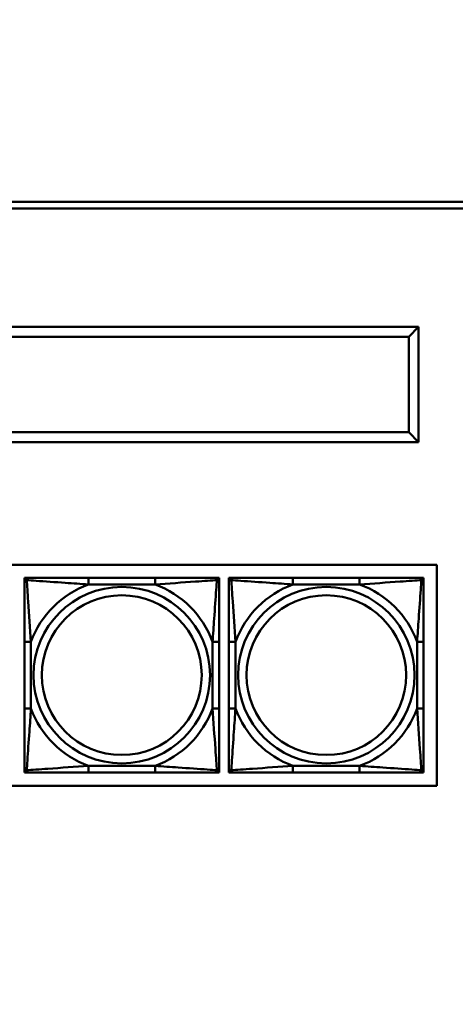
# Model space of a CAD drawing. Header units: inches. Extents: x 9.4 to 55.3, y 0.3 to 33.1.
# Tile 136 of 173: x 37.2 to 38.5, y 13 to 16. Entities that reach past the tile are written whole.
import ezdxf

# ---------------------------------------------------------------- set-up
doc = ezdxf.new("R2010")
doc.units = ezdxf.units.IN
doc.header["$MEASUREMENT"] = 0
for name, color, linetype, lineweight in [('Dimensions(ANSI)', 7, 'Continuous', 25), ('Visible Edges(ANSI)', 7, 'Continuous', 50), ('Visible Tangent Edges(ANSI)', 7, 'Continuous', 50)]:
    doc.layers.add(name, color=color, linetype=linetype, lineweight=lineweight)
doc.styles.add('Copy of DEFAULT-ANSI', font='arial.ttf')
doc.dimstyles.new('Copy of DEFAULT-ANSI-06', dxfattribs={"dimtxt": 0.5, "dimasz": 0.098425, "dimexe": 0.125, "dimexo": 0.0625, "dimgap": 0.031496, "dimtad": 0, "dimtih": 1, "dimtoh": 1, "dimrnd": 1e-08, "dimzin": 0, "dimdsep": 46, "dimtxsty": 'Copy of DEFAULT-ANSI', "dimcen": 0.09, "dimdle": 0.393701, "dimclrd": 179, "dimclre": 179, "dimclrt": 179, "dimadec": 0, "dimazin": 0, "dimtfac": 1, "dimtofl": 0, "dimtmove": 0, "dimatfit": 3, "dimfxl": 1, "dimtolj": 1, "dimtzin": 0, "dimlwd": 25, "dimlwe": 25, "dimarcsym": 0})

# ---------------------------------------------------------------- blocks, each defined once
blk = doc.blocks.new('*D5')
at = {"layer": 'Defpoints', "color": 0, "linetype": 'Continuous'}
for p in [(41.7708, 20.5106), (38.3462, 2.2827), (44.4092, 2.2827)]:
    blk.add_point(p, dxfattribs=at)
at = {"layer": 'Dimensions(ANSI)', "color": 179, "linetype": 'Continuous', "lineweight": 25}
for p, q in [((41.8333, 20.5106), (44.5342, 20.5106)), ((44.4092, 20.4121), (44.4092, 13.6007)), ((44.4092, 2.3811), (44.4092, 9.1926)), ((38.4087, 2.2827), (44.5342, 2.2827))]:
    blk.add_line(p, q, dxfattribs=at)
at = {"layer": 'Dimensions(ANSI)', "color": 179, "linetype": 'Continuous'}
for points in [[(44.3928, 20.4121), (44.4256, 20.4121), (44.4092, 20.5106)], [(44.3928, 2.3811), (44.4256, 2.3811), (44.4092, 2.2827)]]:
    blk.add_solid(points, dxfattribs=at)
at = {"layer": 'Dimensions(ANSI)', "color": 179, "linetype": 'Continuous', "lineweight": 25, "insert": (44.0888, 9.2241), "char_height": 0.5, "attachment_point": 1, "rotation": 90, "style": 'Copy of DEFAULT-ANSI'}
blk.add_mtext('\\A1;18.23 [462.99]', dxfattribs=at)

msp = doc.modelspace()

# ---------------------------------------------------------------- linework, layer by layer
at = {"layer": 'Visible Edges(ANSI)'}
for p, q in [((34.0466, 15.401), (40.0466, 15.401)), ((40.0466, 15.381), (34.0466, 15.381)), ((38.4174, 15.0217), (36.0074, 15.0217)), ((38.3874, 14.9917), (38.4174, 15.0217)), ((38.4174, 14.6717), (38.4174, 15.0217)), ((36.0374, 14.9917), (38.3874, 14.9917)), ((38.3874, 14.9917), (38.3874, 14.7017)), ((38.3874, 14.7017), (36.0374, 14.7017)), ((38.4174, 14.6717), (38.3874, 14.7017)), ((36.0074, 14.6717), (38.4174, 14.6717)), ((35.3217, 14.2987), (38.4724, 14.2987)), ((38.4724, 14.2987), (38.4724, 13.6282)), ((37.2214, 14.2594), (37.2273, 14.2594)), ((37.2214, 14.2534), (37.2214, 14.2594)), ((37.2273, 14.2594), (37.2332, 14.2594)), ((37.6179, 14.2594), (37.4156, 14.2594)), ((37.8002, 14.2594), (37.8061, 14.2594)), ((37.8061, 14.2594), (37.812, 14.2594)), ((37.812, 14.2594), (37.812, 14.2534)), ((37.842, 14.2594), (37.8479, 14.2594)), ((37.842, 14.2534), (37.842, 14.2594)), ((37.8479, 14.2594), (37.8538, 14.2594)), ((38.2384, 14.2594), (38.0361, 14.2594)), ((38.4207, 14.2594), (38.4266, 14.2594)), ((38.4266, 14.2594), (38.4325, 14.2594)), ((38.4325, 14.2594), (38.4325, 14.2534)), ((37.2214, 14.2475), (37.2214, 14.2534)), ((37.812, 14.2534), (37.812, 14.2475)), ((37.842, 14.2475), (37.842, 14.2534)), ((38.4325, 14.2534), (38.4325, 14.2475)), ((37.2214, 14.0652), (37.2214, 13.8629)), ((37.812, 13.8629), (37.812, 14.0652)), ((37.842, 14.0652), (37.842, 13.8629)), ((38.4325, 13.8629), (38.4325, 14.0652)), ((37.2214, 13.6747), (37.2214, 13.6806)), ((37.2214, 13.6688), (37.2214, 13.6747)), ((37.2273, 13.6688), (37.2214, 13.6688)), ((37.2332, 13.6688), (37.2273, 13.6688)), ((37.4156, 13.6688), (37.6179, 13.6688)), ((37.8061, 13.6688), (37.8002, 13.6688)), ((37.812, 13.6688), (37.8061, 13.6688)), ((37.812, 13.6806), (37.812, 13.6747)), ((37.812, 13.6747), (37.812, 13.6688)), ((37.842, 13.6747), (37.842, 13.6806)), ((37.842, 13.6688), (37.842, 13.6747)), ((37.8479, 13.6688), (37.842, 13.6688)), ((37.8538, 13.6688), (37.8479, 13.6688)), ((38.0361, 13.6688), (38.2384, 13.6688)), ((38.4266, 13.6688), (38.4207, 13.6688)), ((38.4325, 13.6688), (38.4266, 13.6688)), ((38.4325, 13.6806), (38.4325, 13.6747)), ((38.4325, 13.6747), (38.4325, 13.6688)), ((38.4724, 13.6282), (35.3217, 13.6282))]:
    msp.add_line(p, q, dxfattribs=at)
for centre, radius, start, end in [((37.2273, 14.2534), 0.00591, 90, 180), ((37.2332, 14.2475), 0.0118, 90, 180), ((37.8002, 14.2475), 0.0118, 0, 90), ((37.8061, 14.2534), 0.00591, 0, 90), ((37.8479, 14.2534), 0.00591, 90, 180), ((37.8538, 14.2475), 0.0118, 90, 180), ((38.4207, 14.2475), 0.0118, 0, 90), ((38.4266, 14.2534), 0.00591, 0, 90), ((37.2332, 13.6806), 0.0118, 180, 270), ((37.2273, 13.6747), 0.00591, 180, 270), ((37.8002, 13.6806), 0.0118, 270, 0), ((37.8061, 13.6747), 0.00591, 270, 0), ((37.8538, 13.6806), 0.0118, 180, 270), ((37.8479, 13.6747), 0.00591, 180, 270), ((38.4207, 13.6806), 0.0118, 270, 0), ((38.4266, 13.6747), 0.00591, 270, 0)]:
    msp.add_arc(centre, radius, start, end, dxfattribs=at)
for points, knots in [([(37.4156, 14.2594), (37.3919, 14.2594), (37.3679, 14.2594), (37.3446, 14.2594), (37.3139, 14.2594), (37.283, 14.2594), (37.2597, 14.2594), (37.2477, 14.2594), (37.2381, 14.2594), (37.2332, 14.2594)], [0.2569537, 0.2569537, 0.2569537, 0.2569537, 0.4371919, 0.4371919, 0.4371919, 0.6739428, 0.6739428, 0.6739428, 0.7963818, 0.7963818, 0.7963818, 0.7963818]), ([(37.8002, 14.2594), (37.7944, 14.2594), (37.782, 14.2594), (37.7667, 14.2594), (37.7433, 14.2594), (37.7142, 14.2594), (37.6851, 14.2594), (37.6629, 14.2594), (37.6403, 14.2594), (37.6179, 14.2594)], [-0.7968224, -0.7968224, -0.7968224, -0.7968224, -0.6514613, -0.6514613, -0.6514613, -0.427691, -0.427691, -0.427691, -0.2569517, -0.2569517, -0.2569517, -0.2569517]), ([(38.0361, 14.2594), (38.0125, 14.2594), (37.9885, 14.2594), (37.9651, 14.2594), (37.9344, 14.2594), (37.9035, 14.2594), (37.8803, 14.2594), (37.8683, 14.2594), (37.8587, 14.2594), (37.8538, 14.2594)], [0.2569537, 0.2569537, 0.2569537, 0.2569537, 0.4371919, 0.4371919, 0.4371919, 0.6739428, 0.6739428, 0.6739428, 0.7963818, 0.7963818, 0.7963818, 0.7963818]), ([(38.4207, 14.2594), (38.415, 14.2594), (38.4025, 14.2594), (38.3873, 14.2594), (38.3639, 14.2594), (38.3347, 14.2594), (38.3057, 14.2594), (38.2835, 14.2594), (38.2608, 14.2594), (38.2384, 14.2594)], [-0.7968224, -0.7968224, -0.7968224, -0.7968224, -0.6514613, -0.6514613, -0.6514613, -0.427691, -0.427691, -0.427691, -0.2569517, -0.2569517, -0.2569517, -0.2569517]), ([(37.2214, 14.2475), (37.2214, 14.2418), (37.2214, 14.2293), (37.2214, 14.2141), (37.2214, 14.1907), (37.2214, 14.1616), (37.2214, 14.1325), (37.2214, 14.1103), (37.2214, 14.0876), (37.2214, 14.0652)], [-0.7968224, -0.7968224, -0.7968224, -0.7968224, -0.6514613, -0.6514613, -0.6514613, -0.427691, -0.427691, -0.427691, -0.2569517, -0.2569517, -0.2569517, -0.2569517]), ([(37.812, 14.0652), (37.812, 14.0889), (37.812, 14.1129), (37.812, 14.1362), (37.812, 14.1669), (37.812, 14.1978), (37.812, 14.221), (37.812, 14.2331), (37.812, 14.2427), (37.812, 14.2475)], [0.2569537, 0.2569537, 0.2569537, 0.2569537, 0.4371919, 0.4371919, 0.4371919, 0.6739428, 0.6739428, 0.6739428, 0.7963818, 0.7963818, 0.7963818, 0.7963818]), ([(37.842, 14.2475), (37.842, 14.2418), (37.842, 14.2293), (37.842, 14.2141), (37.842, 14.1907), (37.842, 14.1616), (37.842, 14.1325), (37.842, 14.1103), (37.842, 14.0876), (37.842, 14.0652)], [-0.7968224, -0.7968224, -0.7968224, -0.7968224, -0.6514613, -0.6514613, -0.6514613, -0.427691, -0.427691, -0.427691, -0.2569517, -0.2569517, -0.2569517, -0.2569517]), ([(38.4325, 14.0652), (38.4325, 14.0889), (38.4325, 14.1129), (38.4325, 14.1362), (38.4325, 14.1669), (38.4325, 14.1978), (38.4325, 14.221), (38.4325, 14.2331), (38.4325, 14.2427), (38.4325, 14.2475)], [0.2569537, 0.2569537, 0.2569537, 0.2569537, 0.4371919, 0.4371919, 0.4371919, 0.6739428, 0.6739428, 0.6739428, 0.7963818, 0.7963818, 0.7963818, 0.7963818]), ([(37.2214, 13.8629), (37.2214, 13.8393), (37.2214, 13.8153), (37.2214, 13.7919), (37.2214, 13.7612), (37.2214, 13.7304), (37.2214, 13.7071), (37.2214, 13.6951), (37.2214, 13.6855), (37.2214, 13.6806)], [0.2569537, 0.2569537, 0.2569537, 0.2569537, 0.4371919, 0.4371919, 0.4371919, 0.6739428, 0.6739428, 0.6739428, 0.7963818, 0.7963818, 0.7963818, 0.7963818]), ([(37.812, 13.6806), (37.812, 13.6863), (37.812, 13.6988), (37.812, 13.7141), (37.812, 13.7375), (37.812, 13.7666), (37.812, 13.7957), (37.812, 13.8179), (37.812, 13.8405), (37.812, 13.8629)], [-0.7968224, -0.7968224, -0.7968224, -0.7968224, -0.6514613, -0.6514613, -0.6514613, -0.427691, -0.427691, -0.427691, -0.2569517, -0.2569517, -0.2569517, -0.2569517]), ([(37.842, 13.8629), (37.842, 13.8393), (37.842, 13.8153), (37.842, 13.7919), (37.842, 13.7612), (37.842, 13.7304), (37.842, 13.7071), (37.842, 13.6951), (37.842, 13.6855), (37.842, 13.6806)], [0.2569537, 0.2569537, 0.2569537, 0.2569537, 0.4371919, 0.4371919, 0.4371919, 0.6739428, 0.6739428, 0.6739428, 0.7963818, 0.7963818, 0.7963818, 0.7963818]), ([(38.4325, 13.6806), (38.4325, 13.6863), (38.4325, 13.6988), (38.4325, 13.7141), (38.4325, 13.7375), (38.4325, 13.7666), (38.4325, 13.7957), (38.4325, 13.8179), (38.4325, 13.8405), (38.4325, 13.8629)], [-0.7968224, -0.7968224, -0.7968224, -0.7968224, -0.6514613, -0.6514613, -0.6514613, -0.427691, -0.427691, -0.427691, -0.2569517, -0.2569517, -0.2569517, -0.2569517]), ([(37.2332, 13.6688), (37.239, 13.6688), (37.2515, 13.6688), (37.2667, 13.6688), (37.2901, 13.6688), (37.3192, 13.6688), (37.3483, 13.6688), (37.3705, 13.6688), (37.3932, 13.6688), (37.4156, 13.6688)], [-0.7968224, -0.7968224, -0.7968224, -0.7968224, -0.6514613, -0.6514613, -0.6514613, -0.427691, -0.427691, -0.427691, -0.2569517, -0.2569517, -0.2569517, -0.2569517]), ([(37.6179, 13.6688), (37.6415, 13.6688), (37.6655, 13.6688), (37.6889, 13.6688), (37.7196, 13.6688), (37.7504, 13.6688), (37.7737, 13.6688), (37.7857, 13.6688), (37.7953, 13.6688), (37.8002, 13.6688)], [0.2569537, 0.2569537, 0.2569537, 0.2569537, 0.4371919, 0.4371919, 0.4371919, 0.6739428, 0.6739428, 0.6739428, 0.7963818, 0.7963818, 0.7963818, 0.7963818]), ([(37.8538, 13.6688), (37.8595, 13.6688), (37.872, 13.6688), (37.8872, 13.6688), (37.9107, 13.6688), (37.9398, 13.6688), (37.9689, 13.6688), (37.991, 13.6688), (38.0137, 13.6688), (38.0361, 13.6688)], [-0.7968224, -0.7968224, -0.7968224, -0.7968224, -0.6514613, -0.6514613, -0.6514613, -0.427691, -0.427691, -0.427691, -0.2569517, -0.2569517, -0.2569517, -0.2569517]), ([(38.2384, 13.6688), (38.2621, 13.6688), (38.2861, 13.6688), (38.3094, 13.6688), (38.3401, 13.6688), (38.371, 13.6688), (38.3942, 13.6688), (38.4062, 13.6688), (38.4159, 13.6688), (38.4207, 13.6688)], [0.2569537, 0.2569537, 0.2569537, 0.2569537, 0.4371919, 0.4371919, 0.4371919, 0.6739428, 0.6739428, 0.6739428, 0.7963818, 0.7963818, 0.7963818, 0.7963818])]:
    msp.add_open_spline(points, degree=3, knots=knots, dxfattribs=at)
at = {"layer": 'Visible Tangent Edges(ANSI)'}
for p, q in [((37.4156, 14.2594), (37.4156, 14.2397)), ((37.6179, 14.2594), (37.6179, 14.2397)), ((38.0361, 14.2594), (38.0361, 14.2397)), ((38.2384, 14.2594), (38.2384, 14.2397)), ((37.4156, 14.2397), (37.6179, 14.2397)), ((38.0361, 14.2397), (38.2384, 14.2397)), ((37.2214, 14.0652), (37.2411, 14.0652)), ((37.2411, 13.8629), (37.2411, 14.0652)), ((37.7923, 14.0652), (37.7923, 13.8629)), ((37.812, 14.0652), (37.7923, 14.0652)), ((37.842, 14.0652), (37.8617, 14.0652)), ((37.8617, 13.8629), (37.8617, 14.0652)), ((38.4129, 14.0652), (38.4129, 13.8629)), ((38.4325, 14.0652), (38.4129, 14.0652)), ((37.2214, 13.8629), (37.2411, 13.8629)), ((37.812, 13.8629), (37.7923, 13.8629)), ((37.842, 13.8629), (37.8617, 13.8629)), ((38.4325, 13.8629), (38.4129, 13.8629)), ((37.6179, 13.6885), (37.4156, 13.6885)), ((37.4156, 13.6688), (37.4156, 13.6885)), ((37.6179, 13.6688), (37.6179, 13.6885)), ((38.2384, 13.6885), (38.0361, 13.6885)), ((38.0361, 13.6688), (38.0361, 13.6885)), ((38.2384, 13.6688), (38.2384, 13.6885))]:
    msp.add_line(p, q, dxfattribs=at)
for centre, radius in [((37.5167, 13.9641), 0.2678), ((38.1373, 13.9641), 0.2678), ((37.5167, 13.9641), 0.2424), ((38.1373, 13.9641), 0.2424)]:
    msp.add_circle(centre, radius, dxfattribs=at)
for centre, start, end in [((37.5167, 13.9641), 110.1547, 159.8453), ((37.5167, 13.9641), 20.1547, 69.8453), ((38.1373, 13.9641), 110.1547, 159.8453), ((38.1373, 13.9641), 20.1547, 69.8453), ((37.5167, 13.9641), 200.1547, 249.8453), ((37.5167, 13.9641), 290.1547, 339.8453), ((38.1373, 13.9641), 200.1547, 249.8453), ((38.1373, 13.9641), 290.1547, 339.8453)]:
    msp.add_arc(centre, 0.2936, start, end, dxfattribs=at)
for points, knots in [([(37.2283, 14.2525), (37.2283, 14.2533), (37.2283, 14.2541), (37.2286, 14.2555), (37.2288, 14.2562), (37.2292, 14.2571), (37.2294, 14.2574), (37.2297, 14.2579), (37.2298, 14.258), (37.2301, 14.2583), (37.2304, 14.2585), (37.2309, 14.2589), (37.2313, 14.259), (37.2322, 14.2593), (37.2327, 14.2594), (37.2332, 14.2594)], [-0.00023197, -0.00023197, -0.00023197, -0.00023197, 0.00913095, 0.00913095, 0.01983142, 0.01983142, 0.02651922, 0.02651922, 0.02986312, 0.02986312, 0.03521335, 0.03521335, 0.04377373, 0.04377373, 0.0532704, 0.0532704, 0.0532704, 0.0532704]), ([(37.8002, 14.2594), (37.8007, 14.2594), (37.8012, 14.2593), (37.8021, 14.259), (37.8025, 14.2589), (37.8031, 14.2585), (37.8033, 14.2583), (37.8036, 14.258), (37.8037, 14.2579), (37.804, 14.2574), (37.8042, 14.2571), (37.8047, 14.2562), (37.8049, 14.2555), (37.8051, 14.2541), (37.8052, 14.2533), (37.8051, 14.2525)], [-0.0532704, -0.0532704, -0.0532704, -0.0532704, -0.04377373, -0.04377373, -0.03521335, -0.03521335, -0.02986312, -0.02986312, -0.02651922, -0.02651922, -0.01983142, -0.01983142, -0.00913095, -0.00913095, 0.00023197, 0.00023197, 0.00023197, 0.00023197]), ([(37.8488, 14.2525), (37.8488, 14.2533), (37.8489, 14.2541), (37.8491, 14.2555), (37.8493, 14.2562), (37.8497, 14.2571), (37.8499, 14.2574), (37.8503, 14.2579), (37.8504, 14.258), (37.8507, 14.2583), (37.8509, 14.2585), (37.8515, 14.2589), (37.8519, 14.259), (37.8528, 14.2593), (37.8533, 14.2594), (37.8538, 14.2594)], [-0.00023197, -0.00023197, -0.00023197, -0.00023197, 0.00913095, 0.00913095, 0.01983142, 0.01983142, 0.02651922, 0.02651922, 0.02986312, 0.02986312, 0.03521335, 0.03521335, 0.04377373, 0.04377373, 0.0532704, 0.0532704, 0.0532704, 0.0532704]), ([(38.4207, 14.2594), (38.4213, 14.2594), (38.4218, 14.2593), (38.4226, 14.259), (38.423, 14.2589), (38.4236, 14.2585), (38.4238, 14.2583), (38.4241, 14.258), (38.4243, 14.2579), (38.4246, 14.2574), (38.4248, 14.2571), (38.4252, 14.2562), (38.4254, 14.2555), (38.4257, 14.2541), (38.4257, 14.2533), (38.4257, 14.2525)], [-0.0532704, -0.0532704, -0.0532704, -0.0532704, -0.04377373, -0.04377373, -0.03521335, -0.03521335, -0.02986312, -0.02986312, -0.02651922, -0.02651922, -0.01983142, -0.01983142, -0.00913095, -0.00913095, 0.00023197, 0.00023197, 0.00023197, 0.00023197]), ([(37.2214, 14.2475), (37.2214, 14.2481), (37.2215, 14.2486), (37.2218, 14.2495), (37.2219, 14.2499), (37.2223, 14.2504), (37.2225, 14.2506), (37.2228, 14.251), (37.2229, 14.2511), (37.2233, 14.2514), (37.2237, 14.2516), (37.2246, 14.252), (37.2252, 14.2522), (37.2267, 14.2525), (37.2274, 14.2525), (37.2283, 14.2525)], [-0.0532704, -0.0532704, -0.0532704, -0.0532704, -0.04377373, -0.04377373, -0.03521335, -0.03521335, -0.02986312, -0.02986312, -0.02651922, -0.02651922, -0.01983142, -0.01983142, -0.00913095, -0.00913095, 0.00023197, 0.00023197, 0.00023197, 0.00023197]), ([(37.2283, 14.2525), (37.2359, 14.252), (37.246, 14.2514), (37.283, 14.2489), (37.3147, 14.2466), (37.369, 14.2427), (37.3922, 14.2411), (37.4156, 14.2397)], [-0.7478145, -0.7478145, -0.7478145, -0.7478145, -0.6493253, -0.6493253, -0.427691, -0.427691, -0.2569537, -0.2569537, -0.2569537, -0.2569537]), ([(37.2411, 14.0652), (37.2387, 14.1057), (37.2354, 14.1481), (37.2308, 14.2137), (37.2292, 14.2381), (37.2283, 14.2525)], [0.2569517, 0.2569517, 0.2569517, 0.2569517, 0.5559983, 0.5559983, 0.7482818, 0.7482818, 0.7482818, 0.7482818]), ([(37.6179, 14.2397), (37.6583, 14.2421), (37.7007, 14.2454), (37.7664, 14.25), (37.7908, 14.2516), (37.8051, 14.2525)], [0.2569517, 0.2569517, 0.2569517, 0.2569517, 0.5559983, 0.5559983, 0.7482818, 0.7482818, 0.7482818, 0.7482818]), ([(37.8051, 14.2525), (37.8046, 14.2449), (37.804, 14.2348), (37.8015, 14.1978), (37.7992, 14.1661), (37.7953, 14.1118), (37.7937, 14.0886), (37.7923, 14.0652)], [-0.7478145, -0.7478145, -0.7478145, -0.7478145, -0.6493253, -0.6493253, -0.427691, -0.427691, -0.2569537, -0.2569537, -0.2569537, -0.2569537]), ([(37.8051, 14.2525), (37.806, 14.2525), (37.8067, 14.2525), (37.8082, 14.2522), (37.8088, 14.252), (37.8098, 14.2516), (37.8101, 14.2514), (37.8105, 14.2511), (37.8106, 14.251), (37.8109, 14.2506), (37.8111, 14.2504), (37.8115, 14.2499), (37.8117, 14.2495), (37.8119, 14.2486), (37.812, 14.2481), (37.812, 14.2475)], [-0.00023197, -0.00023197, -0.00023197, -0.00023197, 0.00913095, 0.00913095, 0.01983142, 0.01983142, 0.02651922, 0.02651922, 0.02986312, 0.02986312, 0.03521335, 0.03521335, 0.04377373, 0.04377373, 0.0532704, 0.0532704, 0.0532704, 0.0532704]), ([(37.842, 14.2475), (37.842, 14.2481), (37.8421, 14.2486), (37.8423, 14.2495), (37.8425, 14.2499), (37.8429, 14.2504), (37.843, 14.2506), (37.8434, 14.251), (37.8435, 14.2511), (37.8439, 14.2514), (37.8442, 14.2516), (37.8451, 14.252), (37.8458, 14.2522), (37.8472, 14.2525), (37.848, 14.2525), (37.8488, 14.2525)], [-0.0532704, -0.0532704, -0.0532704, -0.0532704, -0.04377373, -0.04377373, -0.03521335, -0.03521335, -0.02986312, -0.02986312, -0.02651922, -0.02651922, -0.01983142, -0.01983142, -0.00913095, -0.00913095, 0.00023197, 0.00023197, 0.00023197, 0.00023197]), ([(37.8488, 14.2525), (37.8565, 14.252), (37.8665, 14.2514), (37.9035, 14.2489), (37.9353, 14.2466), (37.9895, 14.2427), (38.0127, 14.2411), (38.0361, 14.2397)], [-0.7478145, -0.7478145, -0.7478145, -0.7478145, -0.6493253, -0.6493253, -0.427691, -0.427691, -0.2569537, -0.2569537, -0.2569537, -0.2569537]), ([(37.8617, 14.0652), (37.8593, 14.1057), (37.856, 14.1481), (37.8514, 14.2137), (37.8498, 14.2381), (37.8488, 14.2525)], [0.2569517, 0.2569517, 0.2569517, 0.2569517, 0.5559983, 0.5559983, 0.7482818, 0.7482818, 0.7482818, 0.7482818]), ([(38.2384, 14.2397), (38.2789, 14.2421), (38.3213, 14.2454), (38.3869, 14.25), (38.4113, 14.2516), (38.4257, 14.2525)], [0.2569517, 0.2569517, 0.2569517, 0.2569517, 0.5559983, 0.5559983, 0.7482818, 0.7482818, 0.7482818, 0.7482818]), ([(38.4257, 14.2525), (38.4252, 14.2449), (38.4245, 14.2348), (38.4221, 14.1978), (38.4198, 14.1661), (38.4159, 14.1118), (38.4143, 14.0886), (38.4129, 14.0652)], [-0.7478145, -0.7478145, -0.7478145, -0.7478145, -0.6493253, -0.6493253, -0.427691, -0.427691, -0.2569537, -0.2569537, -0.2569537, -0.2569537]), ([(38.4257, 14.2525), (38.4265, 14.2525), (38.4273, 14.2525), (38.4287, 14.2522), (38.4294, 14.252), (38.4303, 14.2516), (38.4306, 14.2514), (38.431, 14.2511), (38.4312, 14.251), (38.4315, 14.2506), (38.4317, 14.2504), (38.432, 14.2499), (38.4322, 14.2495), (38.4325, 14.2486), (38.4325, 14.2481), (38.4325, 14.2475)], [-0.00023197, -0.00023197, -0.00023197, -0.00023197, 0.00913095, 0.00913095, 0.01983142, 0.01983142, 0.02651922, 0.02651922, 0.02986312, 0.02986312, 0.03521335, 0.03521335, 0.04377373, 0.04377373, 0.0532704, 0.0532704, 0.0532704, 0.0532704]), ([(37.2283, 13.6757), (37.2288, 13.6833), (37.2294, 13.6933), (37.2319, 13.7304), (37.2342, 13.7621), (37.2381, 13.8163), (37.2397, 13.8396), (37.2411, 13.8629)], [-0.7478145, -0.7478145, -0.7478145, -0.7478145, -0.6493253, -0.6493253, -0.427691, -0.427691, -0.2569537, -0.2569537, -0.2569537, -0.2569537]), ([(37.7923, 13.8629), (37.7947, 13.8225), (37.798, 13.7801), (37.8026, 13.7144), (37.8042, 13.69), (37.8051, 13.6757)], [0.2569517, 0.2569517, 0.2569517, 0.2569517, 0.5559983, 0.5559983, 0.7482818, 0.7482818, 0.7482818, 0.7482818]), ([(37.8488, 13.6757), (37.8493, 13.6833), (37.85, 13.6933), (37.8525, 13.7304), (37.8547, 13.7621), (37.8586, 13.8163), (37.8603, 13.8396), (37.8617, 13.8629)], [-0.7478145, -0.7478145, -0.7478145, -0.7478145, -0.6493253, -0.6493253, -0.427691, -0.427691, -0.2569537, -0.2569537, -0.2569537, -0.2569537]), ([(38.4129, 13.8629), (38.4152, 13.8225), (38.4185, 13.7801), (38.4232, 13.7144), (38.4248, 13.69), (38.4257, 13.6757)], [0.2569517, 0.2569517, 0.2569517, 0.2569517, 0.5559983, 0.5559983, 0.7482818, 0.7482818, 0.7482818, 0.7482818]), ([(37.2283, 13.6757), (37.2274, 13.6756), (37.2267, 13.6757), (37.2252, 13.6759), (37.2246, 13.6761), (37.2237, 13.6766), (37.2233, 13.6768), (37.2229, 13.6771), (37.2228, 13.6772), (37.2225, 13.6775), (37.2223, 13.6777), (37.2219, 13.6783), (37.2218, 13.6787), (37.2215, 13.6796), (37.2214, 13.6801), (37.2214, 13.6806)], [-0.00023197, -0.00023197, -0.00023197, -0.00023197, 0.00913095, 0.00913095, 0.01983142, 0.01983142, 0.02651922, 0.02651922, 0.02986312, 0.02986312, 0.03521335, 0.03521335, 0.04377373, 0.04377373, 0.0532704, 0.0532704, 0.0532704, 0.0532704]), ([(37.4156, 13.6885), (37.3751, 13.6861), (37.3327, 13.6828), (37.2671, 13.6782), (37.2426, 13.6766), (37.2283, 13.6757)], [0.2569517, 0.2569517, 0.2569517, 0.2569517, 0.5559983, 0.5559983, 0.7482818, 0.7482818, 0.7482818, 0.7482818]), ([(37.2332, 13.6688), (37.2327, 13.6688), (37.2322, 13.6689), (37.2313, 13.6691), (37.2309, 13.6693), (37.2304, 13.6697), (37.2301, 13.6699), (37.2298, 13.6702), (37.2297, 13.6703), (37.2294, 13.6707), (37.2292, 13.671), (37.2288, 13.672), (37.2286, 13.6726), (37.2283, 13.6741), (37.2283, 13.6748), (37.2283, 13.6757)], [-0.0532704, -0.0532704, -0.0532704, -0.0532704, -0.04377373, -0.04377373, -0.03521335, -0.03521335, -0.02986312, -0.02986312, -0.02651922, -0.02651922, -0.01983142, -0.01983142, -0.00913095, -0.00913095, 0.00023197, 0.00023197, 0.00023197, 0.00023197]), ([(37.8051, 13.6757), (37.7975, 13.6761), (37.7875, 13.6768), (37.7504, 13.6793), (37.7187, 13.6816), (37.6645, 13.6854), (37.6412, 13.6871), (37.6179, 13.6885)], [-0.7478145, -0.7478145, -0.7478145, -0.7478145, -0.6493253, -0.6493253, -0.427691, -0.427691, -0.2569537, -0.2569537, -0.2569537, -0.2569537]), ([(37.8051, 13.6757), (37.8052, 13.6748), (37.8051, 13.6741), (37.8049, 13.6726), (37.8047, 13.672), (37.8042, 13.671), (37.804, 13.6707), (37.8037, 13.6703), (37.8036, 13.6702), (37.8033, 13.6699), (37.8031, 13.6697), (37.8025, 13.6693), (37.8021, 13.6691), (37.8012, 13.6689), (37.8007, 13.6688), (37.8002, 13.6688)], [-0.00023197, -0.00023197, -0.00023197, -0.00023197, 0.00913095, 0.00913095, 0.01983142, 0.01983142, 0.02651922, 0.02651922, 0.02986312, 0.02986312, 0.03521335, 0.03521335, 0.04377373, 0.04377373, 0.0532704, 0.0532704, 0.0532704, 0.0532704]), ([(37.812, 13.6806), (37.812, 13.6801), (37.8119, 13.6796), (37.8117, 13.6787), (37.8115, 13.6783), (37.8111, 13.6777), (37.8109, 13.6775), (37.8106, 13.6772), (37.8105, 13.6771), (37.8101, 13.6768), (37.8098, 13.6766), (37.8088, 13.6761), (37.8082, 13.6759), (37.8067, 13.6757), (37.806, 13.6756), (37.8051, 13.6757)], [-0.0532704, -0.0532704, -0.0532704, -0.0532704, -0.04377373, -0.04377373, -0.03521335, -0.03521335, -0.02986312, -0.02986312, -0.02651922, -0.02651922, -0.01983142, -0.01983142, -0.00913095, -0.00913095, 0.00023197, 0.00023197, 0.00023197, 0.00023197]), ([(37.8488, 13.6757), (37.848, 13.6756), (37.8472, 13.6757), (37.8458, 13.6759), (37.8451, 13.6761), (37.8442, 13.6766), (37.8439, 13.6768), (37.8435, 13.6771), (37.8434, 13.6772), (37.843, 13.6775), (37.8429, 13.6777), (37.8425, 13.6783), (37.8423, 13.6787), (37.8421, 13.6796), (37.842, 13.6801), (37.842, 13.6806)], [-0.00023197, -0.00023197, -0.00023197, -0.00023197, 0.00913095, 0.00913095, 0.01983142, 0.01983142, 0.02651922, 0.02651922, 0.02986312, 0.02986312, 0.03521335, 0.03521335, 0.04377373, 0.04377373, 0.0532704, 0.0532704, 0.0532704, 0.0532704]), ([(38.0361, 13.6885), (37.9956, 13.6861), (37.9533, 13.6828), (37.8876, 13.6782), (37.8632, 13.6766), (37.8488, 13.6757)], [0.2569517, 0.2569517, 0.2569517, 0.2569517, 0.5559983, 0.5559983, 0.7482818, 0.7482818, 0.7482818, 0.7482818]), ([(37.8538, 13.6688), (37.8533, 13.6688), (37.8528, 13.6689), (37.8519, 13.6691), (37.8515, 13.6693), (37.8509, 13.6697), (37.8507, 13.6699), (37.8504, 13.6702), (37.8503, 13.6703), (37.8499, 13.6707), (37.8497, 13.671), (37.8493, 13.672), (37.8491, 13.6726), (37.8489, 13.6741), (37.8488, 13.6748), (37.8488, 13.6757)], [-0.0532704, -0.0532704, -0.0532704, -0.0532704, -0.04377373, -0.04377373, -0.03521335, -0.03521335, -0.02986312, -0.02986312, -0.02651922, -0.02651922, -0.01983142, -0.01983142, -0.00913095, -0.00913095, 0.00023197, 0.00023197, 0.00023197, 0.00023197]), ([(38.4257, 13.6757), (38.418, 13.6761), (38.408, 13.6768), (38.371, 13.6793), (38.3393, 13.6816), (38.285, 13.6854), (38.2618, 13.6871), (38.2384, 13.6885)], [-0.7478145, -0.7478145, -0.7478145, -0.7478145, -0.6493253, -0.6493253, -0.427691, -0.427691, -0.2569537, -0.2569537, -0.2569537, -0.2569537]), ([(38.4257, 13.6757), (38.4257, 13.6748), (38.4257, 13.6741), (38.4254, 13.6726), (38.4252, 13.672), (38.4248, 13.671), (38.4246, 13.6707), (38.4243, 13.6703), (38.4241, 13.6702), (38.4238, 13.6699), (38.4236, 13.6697), (38.423, 13.6693), (38.4226, 13.6691), (38.4218, 13.6689), (38.4213, 13.6688), (38.4207, 13.6688)], [-0.00023197, -0.00023197, -0.00023197, -0.00023197, 0.00913095, 0.00913095, 0.01983142, 0.01983142, 0.02651922, 0.02651922, 0.02986312, 0.02986312, 0.03521335, 0.03521335, 0.04377373, 0.04377373, 0.0532704, 0.0532704, 0.0532704, 0.0532704]), ([(38.4325, 13.6806), (38.4325, 13.6801), (38.4325, 13.6796), (38.4322, 13.6787), (38.432, 13.6783), (38.4317, 13.6777), (38.4315, 13.6775), (38.4312, 13.6772), (38.431, 13.6771), (38.4306, 13.6768), (38.4303, 13.6766), (38.4294, 13.6761), (38.4287, 13.6759), (38.4273, 13.6757), (38.4265, 13.6756), (38.4257, 13.6757)], [-0.0532704, -0.0532704, -0.0532704, -0.0532704, -0.04377373, -0.04377373, -0.03521335, -0.03521335, -0.02986312, -0.02986312, -0.02651922, -0.02651922, -0.01983142, -0.01983142, -0.00913095, -0.00913095, 0.00023197, 0.00023197, 0.00023197, 0.00023197])]:
    msp.add_open_spline(points, degree=3, knots=knots, dxfattribs=at)

# ---------------------------------------------------------------- dimensions: what is measured, and where the dimension line sits
at = {"layer": 'Dimensions(ANSI)', "color": 179, "linetype": 'Continuous', "lineweight": 25}
dim = msp.add_linear_dim(base=(44.4092, 2.2827), p1=(41.7708, 20.5106), p2=(38.3462, 2.2827), angle=90, dimstyle='Copy of DEFAULT-ANSI-06', override={"dimtih": 0, "dimtoh": 0, "dimdec": 2, "dimtp": 0, "dimtm": 0, "dimtdec": 2, "dimatfit": 1}, dxfattribs=at)
dim.commit()
dim.dimension.update_dxf_attribs({"geometry": '*D5', "text_midpoint": (44.4092, 11.3966), "dimtype": 160})

doc.saveas('drawing.dxf')
